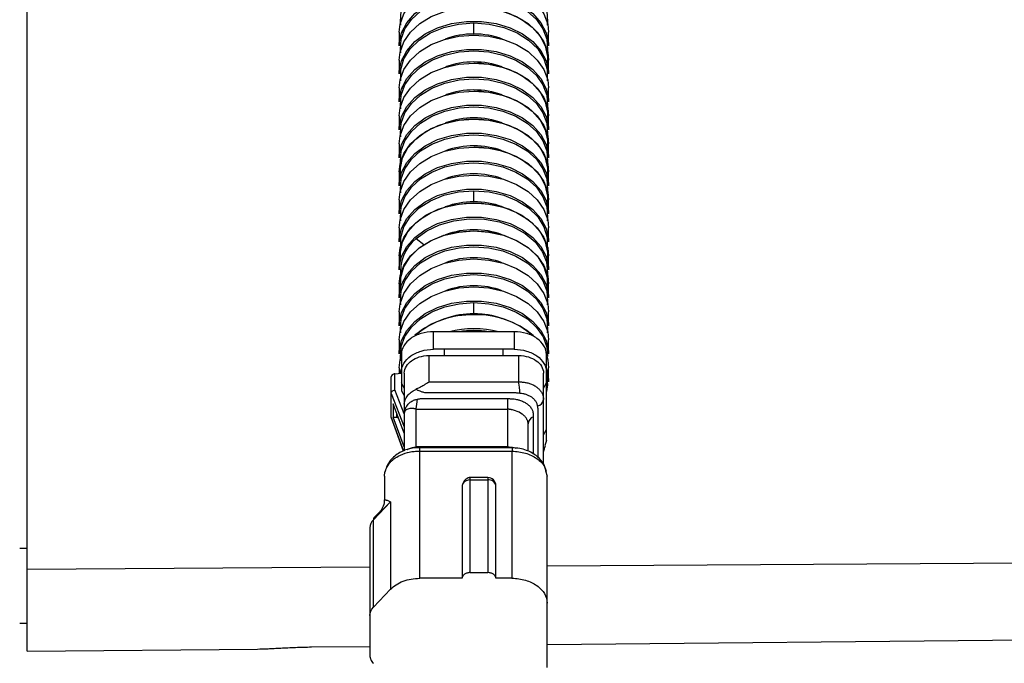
# Model space of a CAD drawing. Header units: millimetres. Extents: x -103 to 103, y 0 to 140.
# Tile 23 of 30: x -31 to 36, y 51 to 94. Entities that reach past the tile are written whole.
import ezdxf

# ---------------------------------------------------------------- set-up
doc = ezdxf.new("R2010")
doc.units = ezdxf.units.MM

msp = doc.modelspace()

# ---------------------------------------------------------------- linework, layer by layer
at = {"color": 7, "linetype": 'Continuous', "lineweight": 25}
for p, q in [((-30.5, 51.401), (-30.5, 139.534)), ((0, 93.511), (0, 94.27)), ((-5.1, 93.645), (-5.1, 92.694)), ((5.1, 92.694), (5.1, 93.645)), ((-5.1, 91.736), (-5.1, 90.785)), ((5.1, 90.785), (5.1, 91.736)), ((-5.1, 89.827), (-5.1, 88.875)), ((-4.841, 89.762), (-4.89, 89.899)), ((5.1, 88.875), (5.1, 89.827)), ((-5.1, 87.918), (-5.1, 86.966)), ((5.1, 86.966), (5.1, 87.918)), ((-5.1, 86.008), (-5.1, 85.057)), ((5.1, 85.057), (5.1, 86.008)), ((-5.1, 84.099), (-5.1, 83.148)), ((5.1, 83.148), (5.1, 84.099)), ((0, 82.056), (0, 82.814)), ((-5.1, 82.19), (-5.1, 81.239)), ((5.1, 81.239), (5.1, 82.19)), ((-5.1, 80.281), (-5.1, 79.329)), ((5.1, 79.329), (5.1, 80.281)), ((-5.1, 78.372), (-5.1, 77.42)), ((5.1, 77.42), (5.1, 78.372)), ((-5.1, 76.462), (-5.1, 75.511)), ((5.1, 75.511), (5.1, 76.462)), ((0, 74.419), (0, 75.178)), ((-5.1, 74.553), (-5.1, 73.602)), ((5.1, 73.602), (5.1, 74.553)), ((-5.1, 72.644), (-5.1, 71.693)), ((-2.75, 71.992), (-2.75, 73.194)), ((2.75, 73.194), (-2.75, 73.194)), ((2.75, 73.194), (2.75, 71.992)), ((5.1, 71.693), (5.1, 72.644)), ((2.75, 71.992), (-2.75, 71.992)), ((-2, 71.567), (-2, 71.992)), ((2, 71.567), (2, 71.992)), ((-4.95, 71.638), (-4.95, 69.163)), ((-3.05, 69.749), (-3.05, 71.567)), ((-3.05, 71.567), (3.05, 71.567)), ((3.05, 71.567), (3.05, 69.761)), ((4.95, 65.769), (4.95, 71.638)), ((-5.1, 70.735), (-5.1, 70.35)), ((-5.035, 70.357), (-4.95, 70.652)), ((5.1, 69.784), (5.1, 70.735)), ((-5.65, 67.367), (-5.65, 70.111)), ((-5.392, 70.321), (-4.95, 70.365)), ((-5.392, 69.217), (-5.392, 70.321)), ((-4.75, 70.365), (-4.75, 67.643)), ((4.75, 68.559), (4.75, 70.365)), ((-4.75, 67.587), (-5.392, 69.217)), ((-4.75, 69.34), (-4.95, 69.694)), ((4.75, 69.34), (4.95, 69.694)), ((-5.65, 68.691), (-5.652, 68.691)), ((-5.65, 68.978), (-4.75, 66.694)), ((-4.95, 69.163), (-4.75, 68.83)), ((-3.645, 68.628), (2.3, 68.628)), ((2.796, 69.026), (-3.355, 69.026)), ((2.3, 68.628), (2.3, 65.327)), ((-4.75, 66.258), (-5.516, 68.279)), ((-5.516, 68.279), (-5.516, 67.36)), ((-3.95, 65.326), (-3.95, 67.921)), ((-5.651, 67.346), (-4.81, 65.04)), ((-4.75, 65.339), (-5.516, 67.36)), ((-5.516, 67.36), (-5.25, 67.36)), ((-5.25, 67.36), (-5.25, 67.577)), ((-5.138, 67.281), (-5.25, 67.36)), ((-4.75, 67.643), (-4.734, 67.737)), ((-4.75, 67.643), (-4.75, 65.063)), ((3.7, 65.03), (3.7, 66.916)), ((4.75, 66.158), (4.95, 66.512)), ((-3.7, 56.365), (-3.7, 65.279)), ((4.95, 65.769), (4.851, 65.419)), ((2.6, 65.043), (2.6, 56.365)), ((-6.1, 63.325), (-6.1, 61.695)), ((0.95, 63.243), (-0.25, 63.243)), ((-0.25, 56.753), (-0.25, 63.243)), ((0.95, 63.243), (0.95, 56.753)), ((4.897, 63.692), (5, 63.33)), ((5, 50.283), (5, 63.33)), ((-0.8, 62.693), (-0.8, 56.365)), ((-0.25, 63.082), (0.95, 63.082)), ((1.5, 56.365), (1.5, 62.693)), ((-6.861, 60.363), (-5.69, 61.591)), ((-5.69, 61.591), (-5.69, 55.616)), ((-6.385, 60.954), (-6.808, 60.51)), ((-7.1, 59.81), (-7.1, 51.116)), ((-6.861, 54.388), (-6.861, 60.363)), ((-31, 58.412), (-30.5, 58.415)), ((-0.25, 56.753), (0.95, 56.753)), ((-0.8, 56.365), (-3.7, 56.365)), ((2.6, 56.365), (1.5, 56.365)), ((-5.69, 55.616), (-6.861, 54.388)), ((-31, 53.301), (-30.5, 53.305)), ((5, 51.837), (70.221, 52.478)), ((-30.5, 51.401), (-14.776, 51.538)), ((-11.077, 51.679), (-7.1, 51.718))]:
    msp.add_line(p, q, dxfattribs=at)
at = {"color": 8, "linetype": 'Continuous', "lineweight": 25}
for p, q in [((-3.948, 79.551), (-3.421, 79.134)), ((4.394, 64.589), (4.394, 67.896)), ((-4.801, 65.043), (-5.65, 67.368)), ((4.056, 67.387), (4.056, 64.826)), ((-5.69, 61.591), (-6.357, 60.931)), ((-30.5, 56.983), (-7.1, 57.136)), ((5, 57.216), (88.2, 57.762))]:
    msp.add_line(p, q, dxfattribs=at)
at = {"color": 7, "linetype": 'Continuous', "lineweight": 25, "flags": 128}
for points in [[(-4.992, 94.124), (-5.019, 94.355), (-4.967, 95.073), (-4.712, 95.769), (-4.265, 96.414), (-3.642, 96.983), (-2.871, 97.451), (-1.982, 97.8), (-1.012, 98.015), (0, 98.088)], [(0, 98.088), (1.012, 98.015), (1.982, 97.8), (2.871, 97.451), (3.642, 96.983), (4.265, 96.414), (4.712, 95.769), (4.967, 95.073), (5.019, 94.355), (4.992, 94.124)], [(-5.1, 93.645), (-5.041, 94.191), (-4.783, 94.898), (-4.328, 95.553), (-3.696, 96.13), (-2.913, 96.605), (-2.011, 96.959), (-1.027, 97.178), (0, 97.251)], [(0, 97.251), (1.027, 97.178), (2.011, 96.959), (2.913, 96.605), (3.696, 96.13), (4.328, 95.553), (4.783, 94.898), (5.041, 94.191), (5.1, 93.645)], [(-5.1, 92.694), (-5.093, 92.876), (-4.937, 93.598), (-4.579, 94.282), (-4.033, 94.901), (-3.322, 95.43), (-2.475, 95.847), (-1.527, 96.135), (-0.516, 96.282), (0.516, 96.282), (1.527, 96.135), (2.475, 95.847), (3.322, 95.43), (4.033, 94.901), (4.579, 94.282), (4.937, 93.598), (5.093, 92.876), (5.1, 92.694)], [(-4.992, 92.215), (-5.019, 92.445), (-4.967, 93.163), (-4.712, 93.859), (-4.265, 94.505), (-3.642, 95.074), (-2.871, 95.542), (-1.982, 95.891), (-1.012, 96.106), (0, 96.179)], [(0, 96.179), (1.012, 96.106), (1.982, 95.891), (2.871, 95.542), (3.642, 95.074), (4.265, 94.505), (4.712, 93.859), (4.967, 93.163), (5.019, 92.445), (4.992, 92.215)], [(-5.1, 91.736), (-5.041, 92.282), (-4.783, 92.988), (-4.328, 93.644), (-3.696, 94.221), (-2.913, 94.696), (-2.011, 95.05), (-1.027, 95.268), (0, 95.342)], [(0, 95.342), (1.027, 95.268), (2.011, 95.05), (2.913, 94.696), (3.696, 94.221), (4.328, 93.644), (4.783, 92.988), (5.041, 92.282), (5.1, 91.736)], [(0.009, 95.358), (0.508, 95.34), (1.504, 95.195), (2.439, 94.911), (3.273, 94.501), (3.974, 93.979), (4.512, 93.369), (4.865, 92.695), (5.019, 91.984), (5.004, 91.48)], [(-5.1, 90.785), (-5.093, 90.967), (-4.937, 91.689), (-4.579, 92.373), (-4.033, 92.992), (-3.322, 93.521), (-2.475, 93.938), (-1.527, 94.225), (-0.516, 94.372), (0.516, 94.372), (1.527, 94.225), (2.475, 93.938), (3.322, 93.521), (4.033, 92.992), (4.579, 92.373), (4.937, 91.689), (5.093, 90.967), (5.1, 90.785)], [(-4.992, 90.306), (-4.998, 90.345), (-4.998, 91.088), (-4.779, 91.814), (-4.352, 92.493), (-3.734, 93.094), (-2.954, 93.591), (-2.044, 93.962), (-1.045, 94.192), (0, 94.27)], [(0, 94.27), (1.045, 94.192), (2.044, 93.962), (2.954, 93.591), (3.734, 93.094), (4.352, 92.493), (4.779, 91.814), (4.998, 91.088), (4.998, 90.345), (4.992, 90.306)], [(-5.1, 89.827), (-5.041, 90.373), (-4.783, 91.079), (-4.328, 91.734), (-3.696, 92.311), (-2.913, 92.787), (-2.011, 93.141), (-1.027, 93.359), (0, 93.433)], [(-4.841, 93.58), (-4.865, 93.644), (-4.89, 93.717)], [(0, 93.433), (1.027, 93.359), (2.011, 93.141), (2.913, 92.787), (3.696, 92.311), (4.328, 91.734), (4.783, 91.079), (5.041, 90.373), (5.1, 89.827)], [(-5.1, 88.875), (-5.093, 89.058), (-4.937, 89.779), (-4.579, 90.464), (-4.033, 91.083), (-3.322, 91.612), (-2.475, 92.029), (-1.527, 92.316), (-0.516, 92.463), (0.516, 92.463), (1.527, 92.316), (2.475, 92.029), (3.322, 91.612), (4.033, 91.083), (4.579, 90.464), (4.937, 89.779), (5.093, 89.058), (5.1, 88.875)], [(-4.992, 88.397), (-5.019, 88.627), (-4.967, 89.345), (-4.712, 90.041), (-4.265, 90.687), (-3.642, 91.255), (-2.871, 91.723), (-1.982, 92.072), (-1.012, 92.288), (0, 92.36)], [(0, 92.36), (1.012, 92.288), (1.982, 92.072), (2.871, 91.723), (3.642, 91.255), (4.265, 90.687), (4.712, 90.041), (4.967, 89.345), (5.019, 88.627), (4.992, 88.397)], [(-5.1, 87.918), (-5.041, 88.464), (-4.783, 89.17), (-4.328, 89.825), (-3.696, 90.402), (-2.913, 90.878), (-2.011, 91.232), (-1.027, 91.45), (0, 91.524)], [(-4.841, 91.671), (-4.865, 91.735), (-4.89, 91.808)], [(0, 91.524), (1.027, 91.45), (2.011, 91.232), (2.913, 90.878), (3.696, 90.402), (4.328, 89.825), (4.783, 89.17), (5.041, 88.464), (5.1, 87.918)], [(0.009, 91.539), (0.508, 91.521), (1.504, 91.376), (2.439, 91.093), (3.273, 90.682), (3.974, 90.161), (4.512, 89.551), (4.865, 88.877), (5.019, 88.166), (5.004, 87.662)], [(-5.1, 86.966), (-5.093, 87.149), (-4.937, 87.87), (-4.579, 88.554), (-4.033, 89.174), (-3.322, 89.702), (-2.475, 90.119), (-1.527, 90.407), (-0.516, 90.554), (0.516, 90.554), (1.527, 90.407), (2.475, 90.119), (3.322, 89.702), (4.033, 89.174), (4.579, 88.554), (4.937, 87.87), (5.093, 87.149), (5.1, 86.966)], [(-4.992, 86.487), (-5.019, 86.718), (-4.967, 87.436), (-4.712, 88.132), (-4.265, 88.777), (-3.642, 89.346), (-2.871, 89.814), (-1.982, 90.163), (-1.012, 90.378), (0, 90.451)], [(0, 90.451), (1.012, 90.378), (1.982, 90.163), (2.871, 89.814), (3.642, 89.346), (4.265, 88.777), (4.712, 88.132), (4.967, 87.436), (5.019, 86.718), (4.992, 86.487)], [(-5.1, 86.008), (-5.041, 86.555), (-4.783, 87.261), (-4.328, 87.916), (-3.696, 88.493), (-2.913, 88.968), (-2.011, 89.322), (-1.027, 89.541), (0, 89.615)], [(0, 89.615), (1.027, 89.541), (2.011, 89.322), (2.913, 88.968), (3.696, 88.493), (4.328, 87.916), (4.783, 87.261), (5.041, 86.555), (5.1, 86.008)], [(0.009, 89.63), (0.508, 89.612), (1.504, 89.467), (2.439, 89.184), (3.273, 88.773), (3.974, 88.252), (4.512, 87.642), (4.865, 86.968), (5.019, 86.257), (5.004, 85.753)], [(-5.1, 85.057), (-5.093, 85.24), (-4.937, 85.961), (-4.579, 86.645), (-4.033, 87.264), (-3.322, 87.793), (-2.475, 88.21), (-1.527, 88.498), (-0.516, 88.645), (0.516, 88.645), (1.527, 88.498), (2.475, 88.21), (3.322, 87.793), (4.033, 87.264), (4.579, 86.645), (4.937, 85.961), (5.093, 85.24), (5.1, 85.057)], [(-4.992, 84.578), (-5.019, 84.809), (-4.967, 85.527), (-4.712, 86.223), (-4.265, 86.868), (-3.642, 87.437), (-2.871, 87.905), (-1.982, 88.254), (-1.012, 88.469), (0, 88.542)], [(0, 88.542), (1.012, 88.469), (1.982, 88.254), (2.871, 87.905), (3.642, 87.437), (4.265, 86.868), (4.712, 86.223), (4.967, 85.527), (5.019, 84.809), (4.992, 84.578)], [(-5.1, 84.099), (-5.041, 84.645), (-4.783, 85.352), (-4.328, 86.007), (-3.696, 86.584), (-2.913, 87.059), (-2.011, 87.413), (-1.027, 87.632), (0, 87.705)], [(-5.004, 83.843), (-5.019, 84.348), (-4.865, 85.058), (-4.512, 85.733), (-3.974, 86.343), (-3.273, 86.864), (-2.439, 87.275), (-1.504, 87.558), (-0.508, 87.703), (0.508, 87.703), (1.504, 87.558), (2.439, 87.275), (3.273, 86.864), (3.974, 86.343), (4.512, 85.733), (4.865, 85.058), (5.019, 84.348), (5.004, 83.843)], [(0, 87.705), (1.027, 87.632), (2.011, 87.413), (2.913, 87.059), (3.696, 86.584), (4.328, 86.007), (4.783, 85.352), (5.041, 84.645), (5.1, 84.099)], [(-5.1, 83.148), (-5.093, 83.331), (-4.937, 84.052), (-4.579, 84.736), (-4.033, 85.355), (-3.322, 85.884), (-2.475, 86.301), (-1.527, 86.589), (-0.516, 86.736), (0.516, 86.736), (1.527, 86.589), (2.475, 86.301), (3.322, 85.884), (4.033, 85.355), (4.579, 84.736), (4.937, 84.052), (5.093, 83.331), (5.1, 83.148)], [(-4.992, 82.669), (-5.019, 82.899), (-4.967, 83.618), (-4.712, 84.314), (-4.265, 84.959), (-3.642, 85.528), (-2.871, 85.996), (-1.982, 86.345), (-1.012, 86.56), (0, 86.633)], [(0, 86.633), (1.012, 86.56), (1.982, 86.345), (2.871, 85.996), (3.642, 85.528), (4.265, 84.959), (4.712, 84.314), (4.967, 83.618), (5.019, 82.899), (4.992, 82.669)], [(-5.1, 82.19), (-5.041, 82.736), (-4.783, 83.443), (-4.328, 84.098), (-3.696, 84.675), (-2.913, 85.15), (-2.011, 85.504), (-1.027, 85.722), (0, 85.796)], [(0, 85.796), (1.027, 85.722), (2.011, 85.504), (2.913, 85.15), (3.696, 84.675), (4.328, 84.098), (4.783, 83.443), (5.041, 82.736), (5.1, 82.19)], [(0.009, 85.812), (0.508, 85.794), (1.504, 85.649), (2.439, 85.365), (3.273, 84.955), (3.974, 84.434), (4.512, 83.823), (4.865, 83.149), (5.019, 82.438), (5.004, 81.934)], [(-5.1, 81.239), (-5.093, 81.421), (-4.937, 82.143), (-4.579, 82.827), (-4.033, 83.446), (-3.322, 83.975), (-2.475, 84.392), (-1.527, 84.68), (-0.516, 84.826), (0.516, 84.826), (1.527, 84.68), (2.475, 84.392), (3.322, 83.975), (4.033, 83.446), (4.579, 82.827), (4.937, 82.143), (5.093, 81.421), (5.1, 81.239)], [(-4.992, 80.76), (-5.019, 80.99), (-4.967, 81.708), (-4.712, 82.404), (-4.265, 83.05), (-3.642, 83.618), (-2.871, 84.087), (-1.982, 84.436), (-1.012, 84.651), (0, 84.724)], [(0, 84.724), (1.012, 84.651), (1.982, 84.436), (2.871, 84.087), (3.642, 83.618), (4.265, 83.05), (4.712, 82.404), (4.967, 81.708), (5.019, 80.99), (4.992, 80.76)], [(-5.1, 80.281), (-5.041, 80.827), (-4.783, 81.533), (-4.328, 82.188), (-3.696, 82.765), (-2.913, 83.241), (-2.011, 83.595), (-1.027, 83.813), (0, 83.887)], [(0, 83.887), (1.027, 83.813), (2.011, 83.595), (2.913, 83.241), (3.696, 82.765), (4.328, 82.188), (4.783, 81.533), (5.041, 80.827), (5.1, 80.281)], [(-5.1, 79.329), (-5.093, 79.512), (-4.937, 80.233), (-4.579, 80.918), (-4.033, 81.537), (-3.322, 82.066), (-2.475, 82.483), (-1.527, 82.77), (-0.516, 82.917), (0.516, 82.917), (1.527, 82.77), (2.475, 82.483), (3.322, 82.066), (4.033, 81.537), (4.579, 80.918), (4.937, 80.233), (5.093, 79.512), (5.1, 79.329)], [(-4.992, 78.851), (-4.998, 78.89), (-4.998, 79.632), (-4.779, 80.359), (-4.352, 81.038), (-3.734, 81.639), (-2.954, 82.136), (-2.044, 82.507), (-1.045, 82.737), (0, 82.814)], [(0, 82.814), (1.045, 82.737), (2.044, 82.507), (2.954, 82.136), (3.734, 81.639), (4.352, 81.038), (4.779, 80.359), (4.998, 79.632), (4.998, 78.89), (4.992, 78.851)], [(-5.1, 78.372), (-5.041, 78.918), (-4.783, 79.624), (-4.328, 80.279), (-3.696, 80.856), (-2.913, 81.332), (-2.011, 81.686), (-1.027, 81.904), (0, 81.978)], [(-5.004, 78.116), (-5.019, 78.62), (-4.865, 79.331), (-4.512, 80.005), (-3.974, 80.615), (-3.273, 81.136), (-2.439, 81.547), (-1.504, 81.831), (-0.508, 81.975), (0.508, 81.975), (1.504, 81.831), (2.439, 81.547), (3.273, 81.136), (3.974, 80.615), (4.512, 80.005), (4.865, 79.331), (5.019, 78.62), (5.004, 78.116)], [(0, 81.978), (1.027, 81.904), (2.011, 81.686), (2.913, 81.332), (3.696, 80.856), (4.328, 80.279), (4.783, 79.624), (5.041, 78.918), (5.1, 78.372)], [(-5.1, 77.42), (-5.093, 77.603), (-4.937, 78.324), (-4.579, 79.008), (-4.033, 79.628), (-3.322, 80.157), (-2.475, 80.573), (-1.527, 80.861), (-0.516, 81.008), (0.516, 81.008), (1.527, 80.861), (2.475, 80.573), (3.322, 80.157), (4.033, 79.628), (4.579, 79.008), (4.937, 78.324), (5.093, 77.603), (5.1, 77.42)], [(-3.948, 79.551), (-3.215, 80.083), (-2.341, 80.496), (-1.366, 80.771), (-0.331, 80.898), (0.719, 80.869), (1.738, 80.686), (2.68, 80.358), (3.505, 79.898), (4.177, 79.327), (4.667, 78.67), (4.952, 77.955), (5.021, 77.214), (4.992, 76.941)], [(-5.1, 76.462), (-5.041, 77.009), (-4.783, 77.715), (-4.328, 78.37), (-3.696, 78.947), (-2.913, 79.422), (-2.011, 79.776), (-1.027, 79.995), (0, 80.069)], [(-5.004, 76.207), (-4.998, 76.902), (-4.779, 77.629), (-4.352, 78.308), (-3.734, 78.909), (-2.954, 79.406), (-2.044, 79.777), (-1.045, 80.007), (0, 80.084)], [(0, 80.084), (1.045, 80.007), (2.044, 79.777), (2.954, 79.406), (3.734, 78.909), (4.352, 78.308), (4.779, 77.629), (4.998, 76.902), (5.004, 76.207)], [(0, 80.069), (1.027, 79.995), (2.011, 79.776), (2.913, 79.422), (3.696, 78.947), (4.328, 78.37), (4.783, 77.715), (5.041, 77.009), (5.1, 76.462)], [(-5.1, 75.511), (-5.093, 75.694), (-4.937, 76.415), (-4.579, 77.099), (-4.033, 77.719), (-3.322, 78.247), (-2.475, 78.664), (-1.527, 78.952), (-0.516, 79.099), (0.516, 79.099), (1.527, 78.952), (2.475, 78.664), (3.322, 78.247), (4.033, 77.719), (4.579, 77.099), (4.937, 76.415), (5.093, 75.694), (5.1, 75.511)], [(-4.992, 75.032), (-5.019, 75.263), (-4.967, 75.981), (-4.712, 76.677), (-4.265, 77.322), (-3.642, 77.891), (-2.871, 78.359), (-1.982, 78.708), (-1.012, 78.923), (0, 78.996)], [(0, 78.996), (1.012, 78.923), (1.982, 78.708), (2.871, 78.359), (3.642, 77.891), (4.265, 77.322), (4.712, 76.677), (4.967, 75.981), (5.019, 75.263), (4.992, 75.032)], [(-5.1, 74.553), (-5.041, 75.099), (-4.783, 75.806), (-4.328, 76.461), (-3.696, 77.038), (-2.913, 77.513), (-2.011, 77.867), (-1.027, 78.086), (0, 78.16)], [(0, 78.16), (1.027, 78.086), (2.011, 77.867), (2.913, 77.513), (3.696, 77.038), (4.328, 76.461), (4.783, 75.806), (5.041, 75.099), (5.1, 74.553)], [(-5.1, 73.602), (-5.093, 73.785), (-4.937, 74.506), (-4.579, 75.19), (-4.033, 75.809), (-3.322, 76.338), (-2.475, 76.755), (-1.527, 77.043), (-0.516, 77.19), (0.516, 77.19), (1.527, 77.043), (2.475, 76.755), (3.322, 76.338), (4.033, 75.809), (4.579, 75.19), (4.937, 74.506), (5.093, 73.785), (5.1, 73.602)], [(-4.992, 73.123), (-5.019, 73.354), (-4.967, 74.072), (-4.712, 74.768), (-4.265, 75.413), (-3.642, 75.982), (-2.871, 76.45), (-1.982, 76.799), (-1.012, 77.014), (0, 77.087)], [(0, 77.087), (1.012, 77.014), (1.982, 76.799), (2.871, 76.45), (3.642, 75.982), (4.265, 75.413), (4.712, 74.768), (4.967, 74.072), (5.019, 73.354), (4.992, 73.123)], [(-5.1, 72.644), (-5.041, 73.19), (-4.783, 73.897), (-4.328, 74.552), (-3.696, 75.129), (-2.913, 75.604), (-2.011, 75.958), (-1.027, 76.177), (0, 76.25)], [(0, 76.25), (1.027, 76.177), (2.011, 75.958), (2.913, 75.604), (3.696, 75.129), (4.328, 74.552), (4.783, 73.897), (5.041, 73.19), (5.1, 72.644)], [(-5.1, 71.693), (-5.093, 71.875), (-4.937, 72.597), (-4.579, 73.281), (-4.033, 73.9), (-3.322, 74.429), (-2.475, 74.846), (-1.527, 75.134), (-0.516, 75.28), (0.516, 75.28), (1.527, 75.134), (2.475, 74.846), (3.322, 74.429), (4.033, 73.9), (4.579, 73.281), (4.937, 72.597), (5.093, 71.875), (5.1, 71.693)], [(-4.992, 71.214), (-5.02, 71.456), (-4.965, 72.173), (-4.708, 72.867), (-4.259, 73.51), (-3.636, 74.077), (-2.866, 74.543), (-1.978, 74.891), (-1.009, 75.105), (0, 75.178)], [(0, 75.178), (1.015, 75.104), (1.989, 74.888), (2.88, 74.536), (3.653, 74.064), (4.275, 73.492), (4.72, 72.843), (4.971, 72.143), (5.022, 71.491)], [(-5.1, 70.735), (-5.041, 71.281), (-4.95, 71.603)], [(4.95, 71.603), (5.041, 71.281), (5.1, 70.735)], [(4.95, 70.652), (5.093, 69.966), (5.1, 69.784)], [(4.966, 70.259), (5.021, 69.577), (4.95, 69.103)], [(2.618, 65.277), (2.617, 65.276), (2.616, 65.274)], [(-6.117, 61.503), (-6.112, 61.536), (-6.099, 61.704)]]:
    msp.add_lwpolyline(points, dxfattribs=at)
at = {"color": 7, "linetype": 'Continuous', "lineweight": 25}
for centre, radius, start, end in [((-0.035, 87.978), 5.533, 89.63789, 110.25296), ((0.035, 87.978), 5.533, 69.74704, 90.36211), ((-0.035, 76.523), 5.533, 89.63789, 110.25296), ((0.035, 76.523), 5.533, 69.74704, 90.36211), ((-2.149, 77.317), 2.868, 128.85004, 187.53549), ((-0.178, 68.339), 6.005, 88.30485, 129.86791), ((-0.003, 68.179), 6.228, 49.52279, 129.77432), ((0.211, 68.44), 5.905, 49.46225, 92.04664), ((0, 66.338), 7.054, 76.11227, 103.88773), ((0, 66.21), 7.058, 81.64645, 98.35355), ((-4.226, 68.534), 7.379, 3.51071, 9.57359), ((-10.134, 69.106), 6.297, 349.14588, 355.23607), ((4.241, 68.638), 0.515, 281.5407, 351.1788), ((4.249, 66.871), 0.551, 110.45964, 175.29882), ((0.95, 62.693), 0.55, 0, 90), ((-0.501, 62.689), 0.299, 149.31828, 179.25115), ((1.019, 62.596), 0.491, 11.42175, 98.04947), ((-6.655, 60.372), 0.206, 138.03724, 182.61222), ((-6.296, 59.79), 0.805, 134.62791, 178.62756)]:
    msp.add_arc(centre, radius, start, end, dxfattribs=at)
at = {"color": 8, "linetype": 'Continuous', "lineweight": 25}
for centre, radius, start, end in [((-0.035, 86.065), 5.537, 89.64297, 110.06825), ((0.035, 86.065), 5.537, 69.93175, 90.35703), ((-0.035, 84.156), 5.537, 89.64297, 110.06825), ((0.035, 84.156), 5.537, 69.93175, 90.35703), ((-0.035, 82.247), 5.537, 89.64297, 110.06825), ((0.035, 82.247), 5.537, 69.93175, 90.35703), ((-0.035, 80.337), 5.537, 89.64297, 110.06825), ((0.035, 80.337), 5.537, 69.93175, 90.35703), ((-0.035, 78.428), 5.537, 89.64297, 110.06825), ((0.035, 78.428), 5.537, 69.93175, 90.35703), ((0, 74.509), 5.644, 69.95506, 110.04494), ((-0.035, 72.701), 5.537, 89.64297, 110.06825), ((0.035, 72.701), 5.537, 69.93175, 90.35703), ((-0.035, 70.791), 5.537, 89.64297, 110.06825), ((0.035, 70.791), 5.537, 69.93175, 90.35703), ((-0.019, 68.792), 5.627, 89.80849, 109.90273), ((0.027, 68.838), 5.581, 70.01435, 90.27443), ((5.021, 64.99), 2.421, 173.25479, 178.73079), ((-0.286, 62.5), 0.583, 86.48426, 144.09014)]:
    msp.add_arc(centre, radius, start, end, dxfattribs=at)
at = {"color": 7, "linetype": 'Continuous', "lineweight": 25}
for points, knots in [([(-2.75, 73.194), (-3.038, 73.194), (-3.326, 73.153), (-3.858, 72.997), (-4.102, 72.882), (-4.509, 72.594), (-4.672, 72.422), (-4.893, 72.045), (-4.95, 71.842), (-4.95, 71.638)], [0, 0, 0, 0, 0.25, 0.25, 0.5, 0.5, 0.75, 0.75, 1, 1, 1, 1]), ([(4.95, 71.638), (4.95, 71.842), (4.893, 72.045), (4.672, 72.422), (4.509, 72.594), (4.102, 72.882), (3.858, 72.997), (3.326, 73.153), (3.038, 73.194), (2.75, 73.194)], [0, 0, 0, 0, 0.25, 0.25, 0.5, 0.5, 0.75, 0.75, 1, 1, 1, 1]), ([(-4.95, 70.436), (-4.95, 70.64), (-4.893, 70.843), (-4.672, 71.219), (-4.509, 71.392), (-4.102, 71.68), (-3.858, 71.795), (-3.326, 71.951), (-3.038, 71.992), (-2.75, 71.992)], [0, 0, 0, 0, 0.25, 0.25, 0.5, 0.5, 0.75, 0.75, 1, 1, 1, 1]), ([(2.75, 71.992), (3.038, 71.992), (3.326, 71.951), (3.858, 71.795), (4.102, 71.68), (4.509, 71.392), (4.672, 71.219), (4.893, 70.843), (4.95, 70.64), (4.95, 70.436)], [0, 0, 0, 0, 0.25, 0.25, 0.5, 0.5, 0.75, 0.75, 1, 1, 1, 1]), ([(-5.392, 70.321), (-5.463, 70.313), (-5.53, 70.288), (-5.623, 70.211), (-5.65, 70.161), (-5.65, 70.111)], [0, 0, 0, 0, 0.5, 0.5, 1, 1, 1, 1]), ([(-5.65, 68.979), (-5.649, 68.992), (-5.647, 69.017), (-5.633, 69.055), (-5.61, 69.093), (-5.571, 69.135), (-5.502, 69.186), (-5.433, 69.206), (-5.392, 69.217)], [0, 0, 0, 0, 0.118602, 0.2413977, 0.3684403, 0.4997775, 0.7098068, 1, 1, 1, 1]), ([(-4.75, 68.244), (-4.75, 68.445), (-4.677, 68.646), (-4.404, 68.998), (-4.204, 69.149), (-3.964, 69.258)], [0, 0, 0, 0, 0.5, 0.5, 1, 1, 1, 1]), ([(-3.05, 69.749), (-3.082, 69.733), (-3.156, 69.696), (-3.253, 69.642), (-3.326, 69.6), (-3.369, 69.574), (-3.42, 69.544), (-3.502, 69.494), (-3.592, 69.445), (-3.67, 69.401), (-3.748, 69.362), (-3.849, 69.311), (-3.926, 69.275), (-3.964, 69.257)], [0, 0, 0, 0, 0.109195, 0.250149, 0.32836, 0.356038, 0.396156, 0.500549, 0.630341, 0.681824, 0.750627, 0.874337, 1, 1, 1, 1]), ([(-3.355, 69.026), (-3.395, 69.038), (-3.469, 69.059), (-3.575, 69.093), (-3.691, 69.137), (-3.821, 69.193), (-3.916, 69.236), (-3.964, 69.257)], [0, 0, 0, 0, 0.184031, 0.348576, 0.500046, 0.744671, 1, 1, 1, 1]), ([(3.05, 69.761), (2.987, 69.756), (2.923, 69.752), (2.796, 69.748), (2.732, 69.749), (2.542, 69.749), (2.16, 69.749), (1.271, 69.749), (-0.508, 69.749), (-2.033, 69.749), (-3.05, 69.749)], [0, 0, 0, 0, 0.03125, 0.03125, 0.0625, 0.0625, 0.125, 0.25, 0.5, 1, 1, 1, 1]), ([(3.05, 69.761), (3.091, 69.763), (3.175, 69.765), (3.301, 69.76), (3.427, 69.748), (3.553, 69.728), (3.678, 69.7), (3.801, 69.664), (3.921, 69.62), (4.038, 69.568), (4.149, 69.508), (4.287, 69.418), (4.439, 69.291), (4.58, 69.12), (4.679, 68.938), (4.739, 68.751), (4.746, 68.622), (4.75, 68.559)], [0, 0, 0, 0, 0.0467004, 0.0941267, 0.1422815, 0.1911675, 0.240787, 0.2911423, 0.3422358, 0.3940695, 0.4466454, 0.4999655, 0.6055688, 0.7083567, 0.8083457, 0.9055537, 1, 1, 1, 1]), ([(-3.859, 68.583), (-3.839, 68.587), (-3.795, 68.594), (-3.723, 68.61), (-3.672, 68.622), (-3.645, 68.628)], [0, 0, 0, 0, 0.282623, 0.613978, 1, 1, 1, 1]), ([(2.3, 68.628), (2.341, 68.628), (2.423, 68.626), (2.504, 68.617), (2.545, 68.612)], [0, 0, 0, 0, 0.499529, 1, 1, 1, 1]), ([(2.545, 68.612), (2.571, 68.612), (2.638, 68.611), (2.762, 68.601), (2.928, 68.577), (3.149, 68.522), (3.383, 68.428), (3.6, 68.299), (3.785, 68.145), (3.929, 67.965), (4.01, 67.784), (4.039, 67.648), (4.042, 67.577), (4.043, 67.553)], [0, 0, 0, 0, 0.0333657, 0.0863467, 0.1587338, 0.250358, 0.3847792, 0.4997469, 0.6124067, 0.7491618, 0.8723558, 0.9559907, 1, 1, 1, 1]), ([(3.139, 68.986), (3.082, 68.99), (2.996, 68.996), (2.896, 69.01), (2.845, 69.017), (2.817, 69.023), (2.803, 69.025), (2.796, 69.026)], [0, 0, 0, 0, 0.499911, 0.749724, 0.874754, 0.937401, 1, 1, 1, 1]), ([(4.344, 68.134), (4.338, 68.164), (4.324, 68.225), (4.291, 68.314), (4.246, 68.401), (4.189, 68.487), (4.121, 68.569), (4.039, 68.648), (3.923, 68.739), (3.766, 68.831), (3.564, 68.912), (3.354, 68.965), (3.21, 68.979), (3.139, 68.986)], [0, 0, 0, 0, 0.067357, 0.136003, 0.205989, 0.27738, 0.350219, 0.424536, 0.500348, 0.632751, 0.759794, 0.881993, 1, 1, 1, 1]), ([(4.75, 64.172), (4.75, 64.901), (4.75, 65.995), (4.75, 67.271), (4.75, 67.909), (4.75, 68.182), (4.75, 68.319), (4.75, 68.364), (4.75, 68.458), (4.75, 68.508), (4.75, 68.559)], [0, 0, 0, 0, 0.5, 0.75, 0.875, 0.9375, 0.9375, 0.96875, 0.96875, 1, 1, 1, 1]), ([(-4.75, 67.643), (-4.75, 67.65), (-4.75, 67.667), (-4.747, 67.701), (-4.74, 67.748), (-4.729, 67.803), (-4.712, 67.86), (-4.689, 67.923), (-4.65, 68.013), (-4.585, 68.125), (-4.499, 68.238), (-4.402, 68.337), (-4.297, 68.418), (-4.179, 68.488), (-4.09, 68.522), (-4.046, 68.539)], [0, 0, 0, 0, 0.024502, 0.055747, 0.09342, 0.151162, 0.197335, 0.250797, 0.325317, 0.446092, 0.574091, 0.676206, 0.782517, 0.891143, 1, 1, 1, 1]), ([(-3.95, 67.921), (-3.918, 67.918), (-3.853, 67.912), (-3.763, 67.907), (-3.665, 67.906), (-3.469, 67.906), (-3.039, 67.906), (-2.127, 67.906), (-0.304, 67.906), (1.258, 67.906), (2.3, 67.906)], [0, 0, 0, 0, 0.0154015, 0.0313689, 0.0434115, 0.0626158, 0.125108, 0.2500926, 0.5000617, 1, 1, 1, 1]), ([(3.7, 66.916), (3.7, 66.931), (3.699, 66.968), (3.691, 67.027), (3.675, 67.093), (3.644, 67.174), (3.584, 67.287), (3.473, 67.428), (3.241, 67.625), (2.926, 67.781), (2.641, 67.858), (2.506, 67.885), (2.438, 67.896), (2.369, 67.904), (2.323, 67.905), (2.3, 67.906)], [0, 0, 0, 0, 0.030636, 0.072341, 0.125157, 0.177993, 0.250593, 0.373405, 0.500498, 0.749033, 0.874202, 0.905581, 0.936981, 0.968421, 1, 1, 1, 1]), ([(4.394, 67.896), (4.393, 67.901), (4.391, 67.911), (4.386, 67.93), (4.378, 67.964), (4.363, 68.031), (4.352, 68.093), (4.344, 68.134)], [0, 0, 0, 0, 0.063138, 0.131747, 0.262449, 0.515577, 1, 1, 1, 1]), ([(-4.733, 67.74), (-4.736, 67.732), (-4.741, 67.715), (-4.746, 67.689), (-4.749, 67.665), (-4.75, 67.651), (-4.75, 67.643)], [0, 0, 0, 0, 0.251093, 0.50188, 0.71187, 1, 1, 1, 1]), ([(4.043, 67.553), (4.047, 67.526), (4.055, 67.473), (4.056, 67.415), (4.056, 67.387)], [0, 0, 0, 0, 0.500775, 1, 1, 1, 1]), ([(-3.7, 65.279), (-3.923, 65.267), (-4.401, 65.242), (-5.118, 64.961), (-5.632, 64.532), (-5.936, 64.069), (-6.014, 63.799), (-6.054, 63.662)], [0, 0, 0, 0, 0.206683, 0.444073, 0.709283, 0.851204, 1, 1, 1, 1]), ([(2.3, 65.327), (1.258, 65.327), (-0.304, 65.327), (-2.127, 65.327), (-3.039, 65.327), (-3.429, 65.327), (-3.69, 65.327), (-3.82, 65.328), (-3.95, 65.326)], [0, 0, 0, 0, 0.5, 0.75, 0.875, 0.9375, 0.9375, 1, 1, 1, 1]), ([(2.616, 65.274), (1.661, 65.275), (-0.444, 65.276), (-2.55, 65.276), (-3.7, 65.275)], [0, 0, 0, 0, 0.453552, 1, 1, 1, 1]), ([(4.953, 63.66), (4.9, 63.831), (4.779, 64.217), (4.317, 64.731), (3.72, 65.07), (3.12, 65.242), (2.789, 65.265), (2.618, 65.277)], [0, 0, 0, 0, 0.183754, 0.414689, 0.687783, 0.839398, 1, 1, 1, 1]), ([(4.75, 64.991), (4.767, 65.042), (4.815, 65.184), (4.862, 65.326), (4.893, 65.417)], [0, 0, 0, 0, 0.354314, 1, 1, 1, 1]), ([(-3.7, 65.045), (-2.65, 65.045), (-1.075, 65.045), (0.763, 65.045), (1.681, 65.045), (2.075, 65.045), (2.338, 65.045), (2.469, 65.046), (2.6, 65.043)], [0, 0, 0, 0, 0.5, 0.75, 0.875, 0.9375, 0.9375, 1, 1, 1, 1]), ([(-6.1, 63.325), (-6.096, 63.397), (-6.092, 63.489), (-6.07, 63.603), (-6.058, 63.642), (-6.053, 63.662)], [0, 0, 0, 0, 0.644153, 0.819596, 1, 1, 1, 1]), ([(-0.25, 63.243), (-0.27, 63.242), (-0.312, 63.24), (-0.409, 63.214), (-0.538, 63.147), (-0.679, 63.016), (-0.731, 62.901), (-0.758, 62.842)], [0, 0, 0, 0, 0.111394, 0.2280634, 0.4739598, 0.7334467, 1, 1, 1, 1]), ([(-6.117, 61.503), (-6.164, 61.355), (-6.247, 61.096), (-6.371, 60.968), (-6.424, 60.913)], [0, 0, 0, 0, 0.574995, 1, 1, 1, 1]), ([(-6.099, 61.704), (-6.097, 61.708), (-6.094, 61.717), (-6.079, 61.722), (-6.056, 61.723), (-6.022, 61.717), (-5.967, 61.702), (-5.869, 61.665), (-5.756, 61.619), (-5.69, 61.591)], [0, 0, 0, 0, 0.085694, 0.178384, 0.278147, 0.385044, 0.499126, 0.705784, 1, 1, 1, 1]), ([(-0.25, 56.753), (-0.273, 56.753), (-0.319, 56.752), (-0.387, 56.742), (-0.466, 56.724), (-0.554, 56.692), (-0.641, 56.642), (-0.713, 56.58), (-0.763, 56.511), (-0.795, 56.438), (-0.798, 56.389), (-0.8, 56.365)], [0, 0, 0, 0, 0.079547, 0.159173, 0.240127, 0.368415, 0.500064, 0.628207, 0.760004, 0.879083, 1, 1, 1, 1]), ([(1.5, 56.365), (1.499, 56.381), (1.498, 56.413), (1.484, 56.461), (1.459, 56.517), (1.413, 56.579), (1.342, 56.641), (1.255, 56.692), (1.157, 56.727), (1.054, 56.75), (0.985, 56.752), (0.95, 56.753)], [0, 0, 0, 0, 0.079547, 0.159173, 0.240127, 0.368415, 0.500064, 0.628207, 0.760004, 0.879083, 1, 1, 1, 1]), ([(-5.69, 55.616), (-5.471, 55.845), (-5.172, 56.036), (-4.482, 56.296), (-4.091, 56.365), (-3.7, 56.365)], [0, 0, 0, 0, 0.5, 0.5, 1, 1, 1, 1]), ([(2.6, 56.365), (2.914, 56.365), (3.228, 56.32), (3.809, 56.15), (4.075, 56.025), (4.519, 55.71), (4.697, 55.522), (4.938, 55.112), (5, 54.89), (5, 54.668)], [0, 0, 0, 0, 0.25, 0.25, 0.5, 0.5, 0.75, 0.75, 1, 1, 1, 1]), ([(-14.776, 51.538), (-14.553, 51.54), (-14.31, 51.548), (-13.912, 51.566), (-13.774, 51.573), (-13.485, 51.588), (-13.333, 51.596), (-12.863, 51.621), (-12.532, 51.638), (-11.821, 51.666), (-11.453, 51.676), (-11.077, 51.679)], [0, 0, 0, 0, 0.25, 0.25, 0.375, 0.375, 0.5, 0.5, 0.75, 0.75, 1, 1, 1, 1]), ([(-7.1, 51.116), (-7.099, 51.092), (-7.098, 51.043), (-7.086, 50.971), (-7.067, 50.898), (-7.031, 50.804), (-6.97, 50.688), (-6.897, 50.605), (-6.861, 50.563)], [0, 0, 0, 0, 0.124293, 0.248627, 0.373684, 0.500137, 0.748656, 1, 1, 1, 1])]:
    msp.add_open_spline(points, degree=3, knots=knots, dxfattribs=at)
for points in [[(-4.75, 70.365), (-4.75, 70.546), (-4.641, 70.864), (-4.277, 71.236), (-3.75, 71.492), (-3.302, 71.567), (-3.05, 71.567)], [(3.05, 71.567), (3.302, 71.567), (3.75, 71.492), (4.277, 71.236), (4.641, 70.864), (4.75, 70.546), (4.75, 70.365)], [(-6.1, 61.695), (-6.1, 61.698), (-6.1, 61.701), (-6.099, 61.704)], [(-7.1, 53.835), (-7.1, 54.03), (-7.016, 54.226), (-6.861, 54.388)]]:
    msp.add_open_spline(points, degree=3, dxfattribs=at)
at = {"color": 8, "linetype": 'Continuous', "lineweight": 25}
for points, knots in [([(-4.046, 68.539), (-4.016, 68.549), (-3.955, 68.568), (-3.891, 68.578), (-3.859, 68.583)], [0, 0, 0, 0, 0.499336, 1, 1, 1, 1]), ([(-3.95, 67.921), (-3.976, 67.925), (-4.028, 67.935), (-4.105, 67.945), (-4.182, 67.95), (-4.277, 67.952), (-4.392, 67.944), (-4.517, 67.918), (-4.618, 67.876), (-4.681, 67.825), (-4.716, 67.782), (-4.728, 67.752), (-4.733, 67.74)], [0, 0, 0, 0, 0.069604, 0.140439, 0.212529, 0.285896, 0.417635, 0.571391, 0.732306, 0.856788, 0.940467, 1, 1, 1, 1]), ([(-4.521, 65.15), (-4.519, 65.151), (-4.46, 65.21), (-4.259, 65.288), (-4.053, 65.313), (-3.95, 65.326)], [0, 0, 0, 0, 0.012231, 0.502313, 1, 1, 1, 1]), ([(2.3, 65.327), (2.334, 65.327), (2.516, 65.325), (2.722, 65.317), (2.854, 65.255), (2.862, 65.251)], [0, 0, 0, 0, 0.17434, 0.946822, 1, 1, 1, 1]), ([(-6.053, 63.662), (-6.049, 63.678), (-6.014, 63.811), (-5.88, 64.087), (-5.584, 64.429), (-5.127, 64.746), (-4.634, 64.937), (-4.258, 65.007), (-4.104, 65.024), (-4.036, 65.031), (-3.898, 65.042), (-3.774, 65.044), (-3.7, 65.045)], [0, 0, 0, 0, 0.019439, 0.17022, 0.364926, 0.52091, 0.743846, 0.869766, 0.873793, 0.886779, 0.932474, 1, 1, 1, 1]), ([(2.6, 65.043), (2.914, 65.014), (3.543, 64.955), (4.326, 64.555), (4.812, 64.105), (4.877, 63.789), (4.897, 63.692)], [0, 0, 0, 0, 0.289788, 0.580192, 0.87123, 1, 1, 1, 1])]:
    msp.add_open_spline(points, degree=3, knots=knots, dxfattribs=at)

doc.saveas('drawing.dxf')
